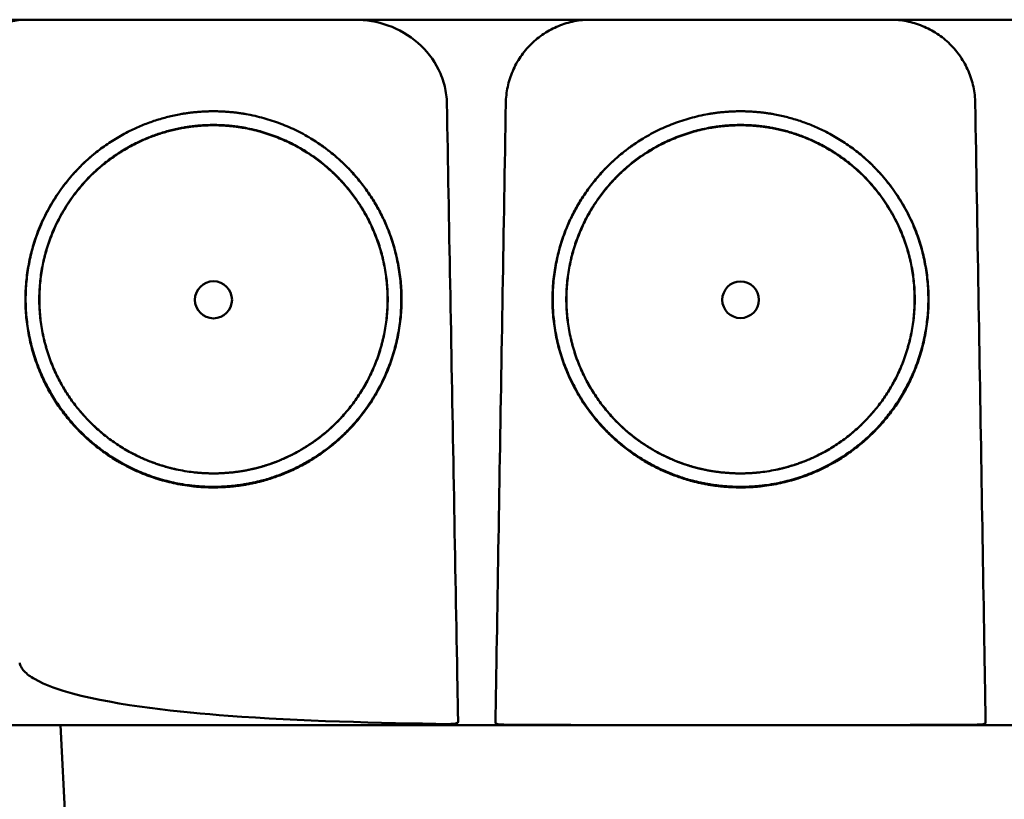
# Model space of a CAD drawing. Header units: millimetres. Extents: x 276 to 876, y 74 to 772.
# Tile 5 of 11: x 534 to 592, y 682 to 728. Entities that reach past the tile are written whole.
import ezdxf

# ---------------------------------------------------------------- set-up
doc = ezdxf.new("R2010")
doc.units = ezdxf.units.MM
doc.layers.add('Visible (ISO)', color=7, linetype='Continuous', lineweight=50)

msp = doc.modelspace()

# ---------------------------------------------------------------- linework, layer by layer
at = {"layer": 'Visible (ISO)'}
msp.add_line((536.578, 674.44), (535.946, 686.517), dxfattribs=at)
for centre, major_axis in [((545, 711.69), (0, 1.097)), ((576.185, 711.69), (0, 1.082))]:
    msp.add_ellipse(centre, major_axis=major_axis, ratio=0.999962, dxfattribs=at)
for points, degree, knots in [([(653.453, 728.266), (653.453, 728.266), (653.442, 728.266), (653.42, 728.266), (653.335, 728.266), (653.08, 728.266), (652.657, 728.266), (652.234, 728.266), (651.642, 728.266), (650.882, 728.266), (650.503, 728.266), (650.081, 728.266), (649.618, 728.266), (649.386, 728.266), (649.144, 728.266), (648.891, 728.266), (648.765, 728.266), (648.636, 728.266), (648.505, 728.266), (648.439, 728.266), (648.373, 728.266), (648.306, 728.266), (648.272, 728.266), (648.238, 728.266), (648.205, 728.266), (648.188, 728.266), (648.171, 728.266), (648.154, 728.266), (648.145, 728.266), (648.137, 728.266), (648.128, 728.266), (648.124, 728.266), (648.12, 728.266), (648.115, 728.266), (648.111, 728.266), (648.107, 728.266), (648.103, 728.266), (648.1, 728.266), (648.098, 728.266), (648.095, 728.266), (648.089, 728.266), (648.084, 728.266), (648.078, 728.266), (648.072, 728.266), (648.066, 728.266), (648.061, 728.266), (648.049, 728.266), (648.037, 728.266), (648.024, 728.266), (647.999, 728.266), (647.973, 728.266), (647.945, 728.266), (647.901, 728.266), (647.853, 728.266), (647.802, 728.266), (647.751, 728.266), (647.696, 728.266), (647.638, 728.266), (647.523, 728.266), (647.393, 728.266), (647.252, 728.266), (646.97, 728.266), (646.634, 728.266), (646.254, 728.266), (645.874, 728.266), (645.442, 728.266), (644.974, 728.266), (644.505, 728.266), (643.988, 728.266), (643.442, 728.266), (642.895, 728.266), (642.306, 728.266), (641.695, 728.266), (641.084, 728.266), (640.436, 728.266), (639.774, 728.266), (639.443, 728.266), (639.103, 728.266), (638.763, 728.266), (638.592, 728.266), (638.419, 728.266), (638.247, 728.266), (638.074, 728.266), (637.899, 728.266), (637.725, 728.266), (637.63, 728.266), (637.536, 728.266), (637.441, 728.266), (637.234, 728.266), (637.028, 728.266), (636.821, 728.266), (636.473, 728.266), (636.124, 728.266), (635.775, 728.266), (635.427, 728.266), (635.078, 728.266), (634.728, 728.266), (634.139, 728.266), (633.549, 728.266), (632.959, 728.266), (632.369, 728.266), (631.778, 728.266), (631.187, 728.266), (630.004, 728.266), (628.82, 728.266), (627.634, 728.266), (624.966, 728.266), (622.284, 728.266), (619.599, 728.266), (616.915, 728.266), (614.218, 728.266), (611.52, 728.266), (606.125, 728.266), (600.695, 728.266), (595.263, 728.266), (592.547, 728.266), (589.822, 728.266), (587.101, 728.266), (584.38, 728.266), (581.652, 728.266), (578.928, 728.266), (577.314, 728.266), (575.7, 728.266), (574.086, 728.266), (570.455, 728.266), (566.821, 728.266), (563.194, 728.266), (557.754, 728.266), (552.311, 728.266), (546.9, 728.266), (541.488, 728.266), (536.086, 728.266), (530.725, 728.266), (525.364, 728.266), (520.023, 728.266), (514.735, 728.266)], 3, [0.3330934, 0.3330934, 0.3330934, 0.3330934, 0.3372182, 0.3372182, 0.3372182, 0.3535986, 0.3535986, 0.3535986, 0.369979, 0.369979, 0.369979, 0.3781692, 0.3781692, 0.3781692, 0.3822643, 0.3822643, 0.3822643, 0.3843118, 0.3843118, 0.3843118, 0.3853356, 0.3853356, 0.3853356, 0.3858475, 0.3858475, 0.3858475, 0.3861034, 0.3861034, 0.3861034, 0.3862314, 0.3862314, 0.3862314, 0.3862954, 0.3862954, 0.3862954, 0.3863594, 0.3863594, 0.3863594, 0.3863968, 0.3863968, 0.3863968, 0.3864806, 0.3864806, 0.3864806, 0.3865644, 0.3865644, 0.3865644, 0.386732, 0.386732, 0.386732, 0.3870672, 0.3870672, 0.3870672, 0.3876065, 0.3876065, 0.3876065, 0.3881457, 0.3881457, 0.3881457, 0.3892243, 0.3892243, 0.3892243, 0.3913814, 0.3913814, 0.3913814, 0.3935385, 0.3935385, 0.3935385, 0.3956955, 0.3956955, 0.3956955, 0.3978526, 0.3978526, 0.3978526, 0.4000097, 0.4000097, 0.4000097, 0.4010883, 0.4010883, 0.4010883, 0.4016275, 0.4016275, 0.4016275, 0.4021668, 0.4021668, 0.4021668, 0.4024603, 0.4024603, 0.4024603, 0.4030994, 0.4030994, 0.4030994, 0.404178, 0.404178, 0.404178, 0.4052565, 0.4052565, 0.4052565, 0.4070765, 0.4070765, 0.4070765, 0.4088966, 0.4088966, 0.4088966, 0.4125367, 0.4125367, 0.4125367, 0.4207269, 0.4207269, 0.4207269, 0.4289171, 0.4289171, 0.4289171, 0.4452975, 0.4452975, 0.4452975, 0.4534877, 0.4534877, 0.4534877, 0.4616779, 0.4616779, 0.4616779, 0.4665313, 0.4665313, 0.4665313, 0.4774516, 0.4774516, 0.4774516, 0.493832, 0.493832, 0.493832, 0.5102124, 0.5102124, 0.5102124, 0.5265928, 0.5265928, 0.5265928, 0.5265928]), ([(530.778, 727.213), (531.261, 727.558), (531.798, 727.821), (532.931, 728.176), (533.525, 728.266), (534.12, 728.266)], 3, [0.0000072, 0.0000072, 0.0000072, 0.0000072, 0.18051, 0.18051, 0.3616085, 0.3616085, 0.3616085, 0.3616085]), ([(553.351, 728.266), (554.022, 728.266), (554.692, 728.152), (555.972, 727.694), (556.575, 727.348), (557.601, 726.457), (558.02, 725.924), (558.477, 725.001), (558.6, 724.663), (558.76, 723.988), (558.803, 723.655), (558.809, 723.32)], 3, [0, 0, 0, 0, 0.2022526, 0.2022526, 0.4090444, 0.4090444, 0.6109213, 0.6109213, 0.7189205, 0.7189205, 0.8198074, 0.8198074, 0.8198074, 0.8198074]), ([(562.297, 723.32), (562.302, 723.649), (562.34, 723.971), (562.407, 724.288), (562.441, 724.447), (562.483, 724.604), (562.532, 724.759), (562.582, 724.915), (562.639, 725.069), (562.704, 725.219), (562.832, 725.519), (562.988, 725.803), (563.171, 726.071), (563.354, 726.339), (563.567, 726.593), (563.798, 726.821), (564.029, 727.049), (564.281, 727.252), (564.553, 727.432), (564.689, 727.522), (564.831, 727.606), (564.975, 727.683), (565.119, 727.759), (565.266, 727.828), (565.416, 727.889), (565.716, 728.012), (566.027, 728.106), (566.35, 728.17), (566.672, 728.234), (566.997, 728.266), (567.326, 728.266)], 3, [0, 0, 0, 0, 0.00097301, 0.00097301, 0.00097301, 0.001459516, 0.001459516, 0.001459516, 0.001946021, 0.001946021, 0.001946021, 0.002919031, 0.002919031, 0.002919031, 0.003892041, 0.003892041, 0.003892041, 0.004865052, 0.004865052, 0.004865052, 0.005351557, 0.005351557, 0.005351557, 0.005838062, 0.005838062, 0.005838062, 0.006811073, 0.006811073, 0.006811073, 0.007784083, 0.007784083, 0.007784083, 0.007784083]), ([(585.045, 728.266), (585.374, 728.266), (585.697, 728.234), (586.015, 728.171), (586.174, 728.14), (586.332, 728.101), (586.488, 728.054), (586.645, 728.007), (586.8, 727.952), (586.951, 727.891), (587.253, 727.767), (587.539, 727.616), (587.81, 727.437), (588.082, 727.259), (588.339, 727.051), (588.571, 726.823), (588.802, 726.596), (589.01, 726.348), (589.195, 726.078), (589.287, 725.944), (589.373, 725.803), (589.452, 725.661), (589.531, 725.518), (589.602, 725.372), (589.666, 725.223), (589.794, 724.926), (589.893, 724.616), (589.962, 724.295), (590.031, 723.974), (590.069, 723.649), (590.074, 723.32)], 3, [0, 0, 0, 0, 0.00097301, 0.00097301, 0.00097301, 0.001459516, 0.001459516, 0.001459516, 0.001946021, 0.001946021, 0.001946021, 0.002919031, 0.002919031, 0.002919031, 0.003892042, 0.003892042, 0.003892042, 0.004865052, 0.004865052, 0.004865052, 0.005351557, 0.005351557, 0.005351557, 0.005838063, 0.005838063, 0.005838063, 0.006811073, 0.006811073, 0.006811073, 0.007784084, 0.007784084, 0.007784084, 0.007784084]), ([(558.809, 723.32), (558.874, 719.757), (558.938, 716.194), (559.003, 712.631), (559.071, 708.893), (559.139, 705.156), (559.207, 701.418), (559.275, 697.681), (559.342, 693.944), (559.41, 690.206)], 3, [0, 0, 0, 0, 0.01069712, 0.01069712, 0.01069712, 0.02191761, 0.02191761, 0.02191761, 0.03313809, 0.03313809, 0.03313809, 0.03313809]), ([(561.743, 690.206), (561.802, 693.769), (561.862, 697.332), (561.921, 700.895), (561.984, 704.632), (562.047, 708.37), (562.109, 712.107), (562.172, 715.845), (562.234, 719.582), (562.297, 723.32)], 3, [0, 0, 0, 0, 0.01069712, 0.01069712, 0.01069712, 0.02191844, 0.02191844, 0.02191844, 0.03313976, 0.03313976, 0.03313976, 0.03313976]), ([(590.628, 690.206), (590.569, 693.769), (590.509, 697.332), (590.45, 700.895), (590.387, 704.632), (590.324, 708.37), (590.262, 712.107), (590.199, 715.845), (590.137, 719.582), (590.074, 723.32)], 3, [0, 0, 0, 0, 0.01069712, 0.01069712, 0.01069712, 0.02191844, 0.02191844, 0.02191844, 0.03313976, 0.03313976, 0.03313976, 0.03313976]), ([(545.757, 700.616), (543.675, 700.474), (539.505, 701.775), (536.667, 704.199), (534.575, 707.227), (533.687, 711.443), (534.364, 715.673), (536.91, 719.791), (540.104, 721.775), (543.016, 722.843), (545, 722.847)], 2, [0.03406172, 0.03406172, 0.03406172, 0.03816011, 0.04263645, 0.04549412, 0.04989658, 0.05394918, 0.05830737, 0.06343865, 0.06566476, 0.06956197, 0.06956197, 0.06956197]), ([(545, 722.847), (546.977, 722.844), (550.99, 721.371), (553.499, 718.994), (555.424, 716.206), (556.313, 711.991), (555.637, 707.762), (553.402, 704.144), (550.888, 702.203), (547.92, 700.764), (545.757, 700.616)], 2, [0, 0, 0, 0.00390298, 0.00841504, 0.01070379, 0.01511276, 0.01917136, 0.02353598, 0.02753731, 0.02979897, 0.03406172, 0.03406172, 0.03406172]), ([(575.428, 700.616), (573.265, 700.764), (570.297, 702.203), (567.783, 704.144), (565.549, 707.762), (564.872, 711.991), (565.761, 716.206), (567.686, 718.994), (570.195, 721.371), (574.208, 722.844), (576.185, 722.847)], 2, [0.03560307, 0.03560307, 0.03560307, 0.03986703, 0.04212932, 0.04613179, 0.05049764, 0.05455738, 0.0589676, 0.061257, 0.06577034, 0.06967442, 0.06967442, 0.06967442]), ([(576.185, 722.847), (578.169, 722.843), (581.081, 721.775), (584.275, 719.792), (586.821, 715.673), (587.498, 711.443), (586.61, 707.228), (584.518, 704.199), (581.68, 701.775), (577.51, 700.474), (575.428, 700.616)], 2, [0, 0, 0, 0.0039085, 0.00614105, 0.0112872, 0.01565801, 0.01972235, 0.02413756, 0.02700351, 0.03149281, 0.03560307, 0.03560307, 0.03560307]), ([(542.846, 701.645), (542.383, 701.744), (539.909, 702.516), (537.281, 704.761), (535.342, 707.567), (534.52, 711.472), (535.147, 715.39), (537.506, 719.206), (540.464, 721.043), (543.162, 722.033), (545, 722.036)], 2, [0.5336456, 0.5336456, 0.5336456, 0.5482507, 0.6126476, 0.6537582, 0.7170923, 0.7753934, 0.8380905, 0.9119095, 0.9439344, 1, 1, 1]), ([(545.701, 701.442), (543.773, 701.311), (539.913, 702.515), (537.287, 704.758), (535.35, 707.561), (534.528, 711.463), (535.155, 715.378), (537.512, 719.191), (540.468, 721.026), (543.164, 722.016), (545, 722.019)], 2, [0.03157763, 0.03157763, 0.03157763, 0.0353791, 0.03953115, 0.04218178, 0.0462653, 0.05002431, 0.05406676, 0.0588263, 0.06089113, 0.06450601, 0.06450601, 0.06450601]), ([(545, 722.036), (546.831, 722.034), (550.549, 720.669), (552.874, 718.467), (554.657, 715.884), (555.48, 711.979), (554.853, 708.062), (552.784, 704.71), (550.455, 702.912), (548.379, 701.906), (547.176, 701.648)], 2, [0, 0, 0, 0.0560656, 0.1208807, 0.1537582, 0.2170923, 0.2753934, 0.3380905, 0.395569, 0.4280573, 0.4663114, 0.4663114, 0.4663114]), ([(545, 722.019), (546.83, 722.017), (550.544, 720.653), (552.867, 718.453), (554.649, 715.872), (555.472, 711.97), (554.845, 708.056), (552.777, 704.707), (550.45, 702.911), (547.703, 701.578), (545.701, 701.442)], 2, [0, 0, 0, 0.00361833, 0.00780134, 0.00992317, 0.0140106, 0.0177732, 0.02181952, 0.02552904, 0.02762575, 0.03157763, 0.03157763, 0.03157763]), ([(574.009, 701.648), (572.806, 701.906), (570.73, 702.912), (568.401, 704.71), (566.332, 708.062), (565.705, 711.979), (566.528, 715.884), (568.311, 718.467), (570.636, 720.669), (574.354, 722.034), (576.185, 722.036)], 2, [0.5336888, 0.5336888, 0.5336888, 0.5719427, 0.604431, 0.6619095, 0.7246066, 0.7829077, 0.8462418, 0.8791193, 0.9439344, 1, 1, 1]), ([(575.484, 701.442), (573.482, 701.578), (570.735, 702.911), (568.408, 704.707), (566.34, 708.056), (565.713, 711.97), (566.536, 715.872), (568.318, 718.453), (570.641, 720.653), (574.355, 722.017), (576.185, 722.019)], 2, [0.03301206, 0.03301206, 0.03301206, 0.03696934, 0.03906893, 0.04278352, 0.04683537, 0.05060313, 0.05469615, 0.05682088, 0.06100961, 0.0646329, 0.0646329, 0.0646329]), ([(576.185, 722.019), (578.021, 722.016), (580.717, 721.027), (583.673, 719.191), (586.03, 715.378), (586.657, 711.463), (585.835, 707.561), (583.898, 704.758), (581.272, 702.515), (577.412, 701.311), (575.484, 701.442)], 2, [0, 0, 0, 0.00362406, 0.00569414, 0.01046578, 0.0145185, 0.01828706, 0.02238095, 0.02503833, 0.02920093, 0.03301206, 0.03301206, 0.03301206]), ([(576.185, 722.036), (578.023, 722.033), (580.721, 721.043), (583.679, 719.206), (586.038, 715.39), (586.665, 711.472), (585.843, 707.567), (583.904, 704.761), (581.276, 702.516), (578.802, 701.744), (578.339, 701.645)], 2, [0, 0, 0, 0.0560656, 0.0880905, 0.1619095, 0.2246066, 0.2829077, 0.3462418, 0.3873524, 0.4517493, 0.4663542, 0.4663542, 0.4663542]), ([(545.756, 700.648), (543.676, 700.507), (539.512, 701.806), (536.678, 704.226), (534.589, 707.251), (533.702, 711.461), (534.378, 715.685), (536.838, 719.664), (538.879, 721.009)], 2, [0.489291, 0.489291, 0.489291, 0.5482507, 0.6126476, 0.6537582, 0.7170923, 0.7753934, 0.8380905, 0.907437, 0.907437, 0.907437]), ([(551.112, 721.019), (551.924, 720.484), (553.488, 719.002), (555.411, 716.218), (556.298, 712.008), (555.623, 707.785), (553.391, 704.171), (550.88, 702.233), (547.916, 700.796), (545.756, 700.648)], 2, [0.0927794, 0.0927794, 0.0927794, 0.1208807, 0.1537582, 0.2170923, 0.2753934, 0.3380905, 0.395569, 0.4280573, 0.489291, 0.489291, 0.489291]), ([(575.429, 700.648), (573.269, 700.796), (570.305, 702.233), (567.794, 704.171), (565.562, 707.785), (564.887, 712.008), (565.774, 716.218), (567.697, 719.002), (569.261, 720.484), (570.073, 721.019)], 2, [0.510709, 0.510709, 0.510709, 0.5719427, 0.604431, 0.6619095, 0.7246066, 0.7829077, 0.8462418, 0.8791193, 0.9072211, 0.9072211, 0.9072211]), ([(582.306, 721.009), (584.347, 719.664), (586.807, 715.685), (587.483, 711.461), (586.596, 707.251), (584.507, 704.226), (581.673, 701.806), (577.509, 700.507), (575.429, 700.648)], 2, [0.0925625, 0.0925625, 0.0925625, 0.1619095, 0.2246066, 0.2829077, 0.3462418, 0.3873524, 0.4517493, 0.510709, 0.510709, 0.510709]), ([(558.93, 686.589), (554.873, 686.644), (550.077, 686.763), (543.082, 687.285), (539.354, 687.666), (535.941, 688.591), (535.054, 688.878), (534.188, 689.381), (533.96, 689.539), (533.724, 689.797), (533.664, 689.877), (533.577, 690.04), (533.547, 690.121), (533.534, 690.206)], 3, [0.000001, 0.000001, 0.000001, 0.000001, 1.217225, 1.217225, 2.026893, 2.026893, 2.244314, 2.244314, 2.316831, 2.316831, 2.345346, 2.345346, 2.370265, 2.370265, 2.370265, 2.370265]), ([(559.41, 690.206), (559.417, 689.819), (559.424, 689.435), (559.438, 688.703), (559.444, 688.359), (559.455, 687.738), (559.46, 687.465), (559.467, 687.069), (559.471, 686.862), (559.474, 686.711)], 3, [0, 0, 0, 0, 0.1160966, 0.1160966, 0.2328594, 0.2328594, 0.3505857, 0.3505857, 0.4376844, 0.4376844, 0.4376844, 0.4376844]), ([(561.683, 686.663), (561.685, 686.774), (561.688, 686.944), (561.695, 687.39), (561.7, 687.664), (561.709, 688.214), (561.715, 688.559), (561.729, 689.406), (561.736, 689.805), (561.743, 690.206)], 3, [0.0000009, 0.0000009, 0.0000009, 0.0000009, 0.1209094, 0.1209094, 0.2421411, 0.2421411, 0.3316895, 0.3316895, 0.4035331, 0.4035331, 0.4035331, 0.4035331]), ([(590.628, 690.206), (590.634, 689.871), (590.639, 689.567), (590.656, 688.562), (590.662, 688.219), (590.671, 687.668), (590.676, 687.393), (590.683, 686.945), (590.686, 686.774), (590.688, 686.663)], 3, [0.0000023, 0.0000023, 0.0000023, 0.0000023, 0.100716, 0.100716, 0.1889665, 0.1889665, 0.3090142, 0.3090142, 0.4287244, 0.4287244, 0.4287244, 0.4287244]), ([(576.186, 686.517), (572.049, 686.517), (565.852, 686.517), (558.635, 686.517), (555.545, 686.517), (553.486, 686.517), (552.455, 686.517), (549.372, 686.517), (546.292, 686.517), (543.218, 686.517), (541.17, 686.517), (540.145, 686.517), (535.036, 686.517), (530.966, 686.517), (526.914, 686.517)], 3, [0, 0, 0, 0, 0.25, 0.375, 0.4375, 0.4375, 0.5, 0.5, 0.625, 0.6875, 0.6875, 0.75, 0.75, 1, 1, 1, 1]), ([(558.93, 686.589), (559.002, 686.588), (559.074, 686.589), (559.204, 686.598), (559.262, 686.604), (559.361, 686.623), (559.4, 686.635), (559.444, 686.659), (559.456, 686.669), (559.47, 686.689), (559.474, 686.7), (559.474, 686.711)], 3, [0, 0, 0, 0, 0.02165217, 0.02165217, 0.0419441, 0.0419441, 0.06198813, 0.06198813, 0.07331229, 0.07331229, 0.08402019, 0.08402019, 0.08402019, 0.08402019]), ([(561.683, 686.663), (561.683, 686.653), (561.687, 686.644), (561.702, 686.625), (561.714, 686.617), (561.753, 686.597), (561.786, 686.587), (561.863, 686.572), (561.906, 686.566), (562.004, 686.558), (562.06, 686.555), (562.13, 686.553), (562.143, 686.553), (562.166, 686.552), (562.175, 686.552), (562.184, 686.552)], 3, [0.0000011, 0.0000011, 0.0000011, 0.0000011, 0.011161, 0.011161, 0.02268936, 0.02268936, 0.04008791, 0.04008791, 0.05617947, 0.05617947, 0.07342915, 0.07342915, 0.07748189, 0.07748189, 0.08025593, 0.08025593, 0.08025593, 0.08025593]), ([(576.186, 686.519), (574.202, 686.519), (571.432, 686.519), (566.944, 686.527), (564.49, 686.534), (562.184, 686.552)], 3, [0, 0, 0, 0, 0.595007, 0.595007, 1.188218, 1.188218, 1.188218, 1.188218]), ([(590.187, 686.552), (587.881, 686.534), (585.427, 686.527), (580.939, 686.519), (578.169, 686.519), (576.186, 686.519)], 3, [0.000001, 0.000001, 0.000001, 0.000001, 0.691835, 0.691835, 1.385765, 1.385765, 1.385765, 1.385765]), ([(625.457, 686.517), (623.431, 686.517), (621.401, 686.517), (619.366, 686.517), (619.179, 686.517), (618.993, 686.517), (618.806, 686.517), (616.958, 686.517), (615.106, 686.517), (613.248, 686.517), (611.202, 686.517), (609.154, 686.517), (607.104, 686.517), (606.078, 686.517), (605.052, 686.517), (604.026, 686.517), (603.556, 686.517), (603.086, 686.517), (602.617, 686.517), (602.06, 686.517), (601.502, 686.517), (600.944, 686.517), (598.789, 686.517), (596.63, 686.517), (594.474, 686.517), (591.757, 686.517), (589.033, 686.517), (586.311, 686.517), (585.102, 686.517), (583.892, 686.517), (582.681, 686.517), (582.076, 686.517), (581.471, 686.517), (580.866, 686.517), (580.261, 686.517), (579.655, 686.517), (579.05, 686.517), (578.691, 686.517), (578.333, 686.517), (577.974, 686.517), (577.616, 686.517), (577.257, 686.517), (576.898, 686.517), (576.661, 686.517), (576.423, 686.517), (576.186, 686.517)], 3, [0, 0, 0, 0, 0.125, 0.125, 0.125, 0.1364517, 0.1364517, 0.1364517, 0.25, 0.25, 0.25, 0.375, 0.375, 0.375, 0.4375, 0.4375, 0.4375, 0.4660904, 0.4660904, 0.4660904, 0.5, 0.5, 0.5, 0.6308834, 0.6308834, 0.6308834, 0.7957727, 0.7957727, 0.7957727, 0.8690401, 0.8690401, 0.8690401, 0.9056613, 0.9056613, 0.9056613, 0.942271, 0.942271, 0.942271, 0.9639594, 0.9639594, 0.9639594, 0.9856424, 0.9856424, 0.9856424, 1, 1, 1, 1]), ([(590.187, 686.552), (590.196, 686.552), (590.205, 686.552), (590.228, 686.553), (590.241, 686.553), (590.311, 686.555), (590.366, 686.558), (590.464, 686.566), (590.507, 686.572), (590.585, 686.587), (590.617, 686.597), (590.657, 686.617), (590.669, 686.625), (590.684, 686.644), (590.688, 686.653), (590.688, 686.663)], 3, [0.000001, 0.000001, 0.000001, 0.000001, 0.00277805, 0.00277805, 0.00682498, 0.00682498, 0.02399934, 0.02399934, 0.04009071, 0.04009071, 0.05747065, 0.05747065, 0.06901362, 0.06901362, 0.080186, 0.080186, 0.080186, 0.080186])]:
    msp.add_open_spline(points, degree=degree, knots=knots, dxfattribs=at)

doc.saveas('drawing.dxf')
